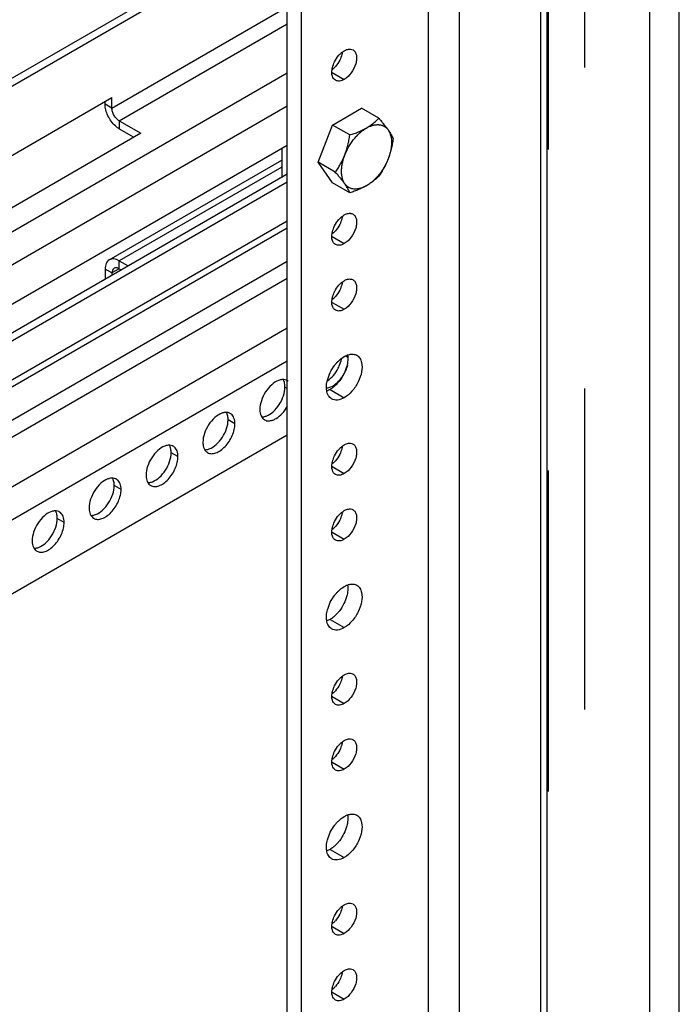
# Model space of a CAD drawing. Header units: inches. Extents: x 6 to 353, y 6 to 228.
# Tile 116 of 256: x 327.57 to 331.66, y 104.69 to 110.81. Entities that reach past the tile are written whole.
import ezdxf

# ---------------------------------------------------------------- set-up
doc = ezdxf.new("R2010")
doc.units = ezdxf.units.IN
doc.header["$LTSCALE"] = 19.946667
doc.header["$MEASUREMENT"] = 0
doc.linetypes.add('HIDDEN', pattern=[0.2, 0.1, -0.1])
doc.layers.get('0').update_dxf_attribs({"linetype": 'CONTINUOUS'})
doc.layers.add('03_ALL_AXES', color=7, linetype='CONTINUOUS')
doc.layers.add('DEFAULT_2', color=7, linetype='HIDDEN')

msp = doc.modelspace()

# ---------------------------------------------------------------- linework, layer by layer
at = {"color": 7, "linetype": 'Continuous'}
for p, q in [((331.4814, 67.2895), (331.4814, 120.5663)), ((331.6638, 67.2895), (331.6638, 120.5663)), ((329.2291, 84.9097), (329.2291, 119.5768)), ((329.3175, 84.8587), (329.3175, 119.5258)), ((330.1052, 85.3135), (330.1052, 119.071)), ((330.2976, 85.3135), (330.2976, 118.96)), ((330.8044, 70.1101), (330.8044, 118.5557)), ((330.8421, 70.0575), (330.8421, 118.5365)), ((317.7691, 104.8174), (329.2291, 111.4338)), ((317.7691, 104.7684), (329.2291, 111.3848)), ((328.1395, 110.2601), (329.2291, 110.8892)), ((328.1854, 110.1805), (329.2291, 110.783)), ((329.2291, 110.4769), (317.7691, 103.8605)), ((327.2556, 109.8151), (328.1395, 110.3254)), ((328.1395, 110.2601), (328.1395, 110.3254)), ((329.2291, 110.2727), (317.7691, 103.6563)), ((328.097, 110.2846), (328.097, 110.3009)), ((328.1395, 110.2601), (328.097, 110.2846)), ((329.5095, 110.155), (329.6891, 110.2587)), ((328.1854, 110.1805), (328.1854, 110.1315)), ((328.1854, 110.1805), (328.3185, 110.1036)), ((328.1854, 110.1315), (328.2761, 110.0791)), ((329.4197, 109.9235), (329.5095, 110.155)), ((328.3185, 110.1036), (327.4346, 109.5933)), ((327.2238, 108.8725), (329.2291, 110.0302)), ((328.1229, 109.3171), (329.1941, 109.9355)), ((329.1941, 109.8933), (328.1854, 109.3109)), ((329.5095, 109.7957), (329.4197, 109.9235)), ((329.2291, 109.8498), (327.1813, 108.6675)), ((329.2291, 109.8008), (327.2238, 108.643)), ((329.2291, 109.5583), (317.7691, 102.9419)), ((317.7691, 102.8996), (329.2291, 109.516)), ((329.2291, 109.3068), (317.7691, 102.6904)), ((328.1854, 109.2619), (328.1854, 109.3109)), ((328.1854, 109.3109), (328.2406, 109.2791)), ((328.097, 109.2599), (328.097, 109.1962)), ((328.1395, 109.2354), (328.097, 109.2599)), ((328.1854, 109.2619), (328.1395, 109.2354)), ((328.1395, 109.2354), (328.1395, 109.2207)), ((328.1854, 109.2619), (328.1982, 109.2546)), ((329.2291, 109.2007), (317.7691, 102.5843)), ((317.7691, 102.2781), (329.2291, 108.8945)), ((317.7691, 102.074), (329.2291, 108.6904)), ((317.7691, 101.6143), (329.2291, 108.2307))]:
    msp.add_line(p, q, dxfattribs=at)
for points, knots in [([(328.1617, 110.1489), (328.1421, 110.1665), (328.1185, 110.1996), (328.1007, 110.2478), (328.097, 110.2727), (328.097, 110.2846)], [0, 0, 0, 0, 0.513232, 0.76865, 1, 1, 1, 1]), ([(328.1854, 110.1805), (328.1789, 110.1842), (328.1666, 110.1946), (328.1521, 110.2143), (328.1423, 110.2367), (328.1395, 110.2526), (328.1395, 110.2601)], [0, 0, 0, 0, 0.237222, 0.499999, 0.762776, 1, 1, 1, 1]), ([(328.1854, 110.1315), (328.1834, 110.1327), (328.175, 110.1378), (328.1673, 110.1439), (328.1617, 110.1489)], [0, 0, 0, 0, 0.238551, 1, 1, 1, 1]), ([(328.1229, 109.3171), (328.1188, 109.3147), (328.1111, 109.3082), (328.1029, 109.2948), (328.098, 109.2782), (328.097, 109.2662), (328.097, 109.2599)], [0, 0, 0, 0, 0.217755, 0.450891, 0.710462, 1, 1, 1, 1]), ([(328.1854, 109.3109), (328.18, 109.3141), (328.169, 109.3193), (328.1523, 109.3233), (328.1365, 109.3229), (328.1271, 109.3195), (328.1229, 109.3171)], [0, 0, 0, 0, 0.289537, 0.549107, 0.782244, 1, 1, 1, 1]), ([(328.1529, 109.2651), (328.1485, 109.2626), (328.141, 109.2531), (328.1395, 109.2416), (328.1395, 109.2354)], [0, 0, 0, 0, 0.449242, 1, 1, 1, 1]), ([(328.1854, 109.2619), (328.1801, 109.265), (328.1693, 109.2695), (328.1573, 109.2677), (328.1529, 109.2651)], [0, 0, 0, 0, 0.550756, 1, 1, 1, 1])]:
    msp.add_open_spline(points, degree=3, knots=knots, dxfattribs=at)
at = {"layer": '03_ALL_AXES', "color": 7, "linetype": 'Continuous'}
for p, q in [((329.5075, 110.4819), (329.5827, 110.4385)), ((329.7966, 110.1966), (329.6891, 110.2587)), ((329.617, 110.0929), (329.5095, 110.155)), ((329.1941, 110.01), (329.1941, 109.8296)), ((329.5272, 109.8614), (329.4197, 109.9235)), ((329.617, 109.7336), (329.5095, 109.7957)), ((329.5075, 109.4612), (329.5827, 109.4179)), ((329.5075, 109.053), (329.5827, 109.0096)), ((329.6022, 108.7114), (329.59, 108.7184)), ((329.2291, 108.5185), (329.2146, 108.5269)), ((329.4943, 108.5115), (329.5827, 108.4605)), ((328.9035, 108.2982), (328.8611, 108.3227)), ((328.5499, 108.0941), (328.5075, 108.1186)), ((329.5075, 108.0324), (329.5827, 107.989)), ((328.1964, 107.89), (328.154, 107.9145)), ((327.8428, 107.6859), (327.8004, 107.7104)), ((329.5075, 107.6241), (329.5827, 107.5807)), ((329.4943, 107.0827), (329.5827, 107.0316)), ((329.5075, 106.6035), (329.5827, 106.5601)), ((329.5075, 106.1952), (329.5827, 106.1519)), ((329.4943, 105.6538), (329.5827, 105.6028)), ((329.5075, 105.1746), (329.5827, 105.1312)), ((329.5075, 104.7664), (329.5827, 104.723))]:
    msp.add_line(p, q, dxfattribs=at)
for centre, radius, start, end in [((329.4064, 110.6248), 0.1618, 315.25602, 318.55679), ((329.9051, 109.8576), 0.3355, 137.50548, 138.29115), ((329.4064, 109.6041), 0.1618, 315.25602, 318.55679), ((329.4064, 109.1959), 0.1618, 315.25602, 318.55679), ((329.6422, 108.6169), 0.1155, 110.03078, 112.75581), ((329.2022, 108.5147), 0.0585, 84.93166, 89.90132), ((329.2045, 108.526), 0.0469, 58.303, 60.04281), ((329.2044, 108.5258), 0.0472, 51.40141, 58.29289), ((329.3867, 108.7185), 0.2235, 320.1864, 321.21002), ((328.8487, 108.3106), 0.0585, 84.93166, 89.90132), ((328.8508, 108.3217), 0.0471, 51.40328, 60.02865), ((329.111, 108.3642), 0.0471, 231.40328, 240.02865), ((328.4951, 108.1065), 0.0585, 84.93166, 89.90132), ((328.4973, 108.1176), 0.0471, 51.40328, 60.02865), ((328.7575, 108.16), 0.0471, 231.40328, 240.02865), ((329.4064, 108.1753), 0.1618, 315.25602, 318.55679), ((328.1415, 107.9024), 0.0585, 84.93166, 89.90132), ((328.1437, 107.9135), 0.0471, 51.40328, 60.02865), ((328.4039, 107.9559), 0.0471, 231.40328, 240.02865), ((327.788, 107.6982), 0.0585, 84.93166, 89.90132), ((327.7902, 107.7093), 0.0471, 51.40328, 60.02865), ((328.0504, 107.7518), 0.0471, 231.40328, 240.02865), ((329.4064, 107.767), 0.1618, 315.25602, 318.55679), ((327.6968, 107.5477), 0.0471, 231.40328, 240.02865), ((329.4064, 106.7464), 0.1618, 315.25602, 318.55679), ((329.4064, 106.3381), 0.1618, 315.25602, 318.55679), ((329.4064, 105.3175), 0.1618, 315.25602, 318.55679), ((329.4064, 104.9092), 0.1618, 315.25602, 318.55679)]:
    msp.add_arc(centre, radius, start, end, dxfattribs=at)
for points, knots in [([(329.5827, 110.6165), (329.5855, 110.6181), (329.5959, 110.6235), (329.6076, 110.6268), (329.6161, 110.627)], [0, 0, 0, 0, 0.273651, 1, 1, 1, 1]), ([(329.6372, 110.6219), (329.6426, 110.6187), (329.6525, 110.6086), (329.6597, 110.5874), (329.6603, 110.5618), (329.6524, 110.5231), (329.6291, 110.4777), (329.5995, 110.4482), (329.5827, 110.4385)], [0, 0, 0, 0, 0.087127, 0.186819, 0.30452, 0.438668, 0.730057, 1, 1, 1, 1]), ([(329.6161, 110.627), (329.618, 110.627), (329.6253, 110.6268), (329.6325, 110.6246), (329.6372, 110.6219)], [0, 0, 0, 0, 0.262582, 1, 1, 1, 1]), ([(329.5492, 110.5884), (329.5538, 110.5936), (329.5603, 110.6001), (329.5674, 110.6059), (329.5691, 110.6072)], [0, 0, 0, 0, 0.758296, 1, 1, 1, 1]), ([(329.57, 110.6056), (329.5694, 110.6016), (329.5661, 110.5851), (329.5602, 110.5693), (329.5545, 110.5578)], [0, 0, 0, 0, 0.23858, 1, 1, 1, 1]), ([(329.5282, 110.4331), (329.5189, 110.4384), (329.5041, 110.4613), (329.5049, 110.4867), (329.507, 110.5005)], [0, 0, 0, 0, 0.434522, 1, 1, 1, 1]), ([(329.507, 110.5005), (329.5076, 110.5044), (329.5108, 110.5209), (329.5168, 110.5367), (329.5224, 110.5482)], [0, 0, 0, 0, 0.23858, 1, 1, 1, 1]), ([(329.5827, 110.4385), (329.5737, 110.4333), (329.5556, 110.4258), (329.5355, 110.4288), (329.5282, 110.4331)], [0, 0, 0, 0, 0.550513, 1, 1, 1, 1]), ([(329.7207, 110.1367), (329.7245, 110.1389), (329.7318, 110.1433), (329.7425, 110.1503), (329.7527, 110.1575), (329.7623, 110.165), (329.7715, 110.1726), (329.7831, 110.183), (329.7914, 110.1911), (329.7966, 110.1966)], [0, 0, 0, 0, 0.134215, 0.265545, 0.394048, 0.519851, 0.643131, 0.764101, 1, 1, 1, 1]), ([(329.7966, 110.1966), (329.8023, 110.1903), (329.8132, 110.1779), (329.8288, 110.1596), (329.8428, 110.142), (329.8552, 110.1253), (329.8656, 110.1097), (329.8742, 110.0952), (329.8811, 110.0817), (329.8848, 110.073), (329.8864, 110.0688)], [0, 0, 0, 0, 0.161487, 0.315339, 0.459488, 0.592026, 0.711795, 0.818828, 0.914289, 1, 1, 1, 1]), ([(329.617, 110.0929), (329.6263, 110.0958), (329.6447, 110.102), (329.6714, 110.1123), (329.6968, 110.1237), (329.713, 110.1322), (329.7207, 110.1367)], [0, 0, 0, 0, 0.260258, 0.514756, 0.76184, 1, 1, 1, 1]), ([(329.7985, 110.157), (329.8007, 110.1568), (329.805, 110.1562), (329.8113, 110.1549), (329.8174, 110.1531), (329.8233, 110.1509), (329.8289, 110.1481), (329.8342, 110.1449), (329.8393, 110.1413), (329.8441, 110.1372), (329.8486, 110.1327), (329.8528, 110.1277), (329.8567, 110.1224), (329.8615, 110.1146), (329.8666, 110.1038), (329.8712, 110.0897), (329.8744, 110.0743), (329.8761, 110.0578), (329.8763, 110.0404), (329.875, 110.0221), (329.8722, 110.0033), (329.868, 109.984), (329.8624, 109.9644), (329.8555, 109.9448), (329.8472, 109.9253), (329.8378, 109.906), (329.8272, 109.8873), (329.8156, 109.8693), (329.8031, 109.852), (329.7898, 109.8358), (329.7759, 109.8208), (329.7614, 109.807), (329.7465, 109.7947), (329.7314, 109.7839), (329.7162, 109.7748), (329.701, 109.7674), (329.686, 109.7619), (329.6713, 109.7582), (329.6571, 109.7564), (329.6478, 109.7565), (329.6433, 109.7569)], [0, 0, 0, 0, 0.011842, 0.023467, 0.034918, 0.046247, 0.057503, 0.068742, 0.080016, 0.09138, 0.102884, 0.114577, 0.126501, 0.138697, 0.16402, 0.190771, 0.219079, 0.248997, 0.280512, 0.313557, 0.348018, 0.383743, 0.420551, 0.458235, 0.496569, 0.535317, 0.574231, 0.613061, 0.65156, 0.689487, 0.72661, 0.762718, 0.797618, 0.831149, 0.863184, 0.893638, 0.92248, 0.949739, 0.975519, 1, 1, 1, 1]), ([(329.6578, 110.0842), (329.6633, 110.0902), (329.6745, 110.1016), (329.6921, 110.1169), (329.7074, 110.128), (329.7198, 110.1356), (329.7289, 110.1407), (329.738, 110.1451), (329.7499, 110.15), (329.7618, 110.1537), (329.7736, 110.1561), (329.7821, 110.1571), (329.7904, 110.1575), (329.7958, 110.1572), (329.7985, 110.157)], [0, 0, 0, 0, 0.148728, 0.291937, 0.428623, 0.494291, 0.558066, 0.6199, 0.679771, 0.793599, 0.847711, 0.900055, 0.950761, 1, 1, 1, 1]), ([(329.5272, 109.8614), (329.533, 109.8696), (329.5443, 109.8865), (329.5572, 109.9083), (329.5669, 109.9264), (329.5737, 109.9403), (329.5801, 109.9546), (329.5861, 109.9691), (329.5915, 109.9839), (329.5965, 109.999), (329.601, 110.0143), (329.6064, 110.0349), (329.612, 110.0611), (329.6155, 110.0823), (329.617, 110.0929)], [0, 0, 0, 0, 0.120365, 0.242142, 0.303616, 0.365484, 0.42774, 0.490366, 0.55333, 0.616593, 0.680111, 0.743837, 0.871731, 1, 1, 1, 1]), ([(329.6433, 109.7569), (329.6403, 109.7572), (329.6344, 109.758), (329.6258, 109.7602), (329.6176, 109.7634), (329.6099, 109.7674), (329.6028, 109.7723), (329.5962, 109.7781), (329.5901, 109.7847), (329.5847, 109.7921), (329.58, 109.8002), (329.5758, 109.8091), (329.5724, 109.8187), (329.5697, 109.8288), (329.5676, 109.8396), (329.5663, 109.8509), (329.5656, 109.8628), (329.5657, 109.875), (329.5665, 109.8876), (329.5681, 109.9005), (329.5703, 109.9137), (329.5732, 109.9271), (329.5768, 109.9407), (329.5825, 109.9589), (329.5913, 109.9817), (329.6041, 110.0084), (329.619, 110.0341), (329.6358, 110.0584), (329.6482, 110.0736), (329.6547, 110.0808)], [0, 0, 0, 0, 0.023487, 0.046421, 0.068982, 0.091369, 0.113787, 0.136441, 0.159525, 0.183214, 0.207661, 0.232989, 0.259297, 0.286653, 0.315102, 0.344662, 0.375333, 0.407092, 0.439902, 0.473709, 0.508447, 0.544039, 0.580397, 0.617424, 0.693058, 0.770074, 0.847535, 0.924489, 1, 1, 1, 1]), ([(329.8864, 110.0688), (329.8849, 110.0582), (329.8814, 110.037), (329.8758, 110.0109), (329.8704, 109.9902), (329.8659, 109.9749), (329.861, 109.9599), (329.8555, 109.945), (329.8496, 109.9305), (329.8432, 109.9162), (329.8363, 109.9023), (329.8267, 109.8842), (329.8137, 109.8624), (329.8024, 109.8456), (329.7966, 109.8373)], [0, 0, 0, 0, 0.128269, 0.256163, 0.319889, 0.383407, 0.44667, 0.509634, 0.57226, 0.634516, 0.696384, 0.757858, 0.879635, 1, 1, 1, 1]), ([(329.617, 109.7336), (329.6154, 109.7378), (329.6116, 109.7465), (329.6048, 109.76), (329.5962, 109.7745), (329.5857, 109.7901), (329.5734, 109.8068), (329.5593, 109.8244), (329.5438, 109.8427), (329.5328, 109.8551), (329.5272, 109.8614)], [0, 0, 0, 0, 0.085711, 0.181172, 0.288205, 0.407974, 0.540512, 0.684661, 0.838513, 1, 1, 1, 1]), ([(329.7966, 109.8373), (329.7914, 109.8318), (329.7831, 109.8237), (329.7715, 109.8134), (329.7623, 109.8057), (329.7527, 109.7983), (329.7425, 109.791), (329.7318, 109.784), (329.7207, 109.7773), (329.709, 109.7709), (329.6928, 109.7626), (329.6714, 109.7531), (329.6447, 109.7428), (329.6263, 109.7366), (329.617, 109.7336)], [0, 0, 0, 0, 0.10908, 0.165017, 0.222021, 0.280192, 0.339612, 0.400339, 0.4624, 0.525785, 0.59045, 0.723277, 0.86009, 1, 1, 1, 1]), ([(329.5492, 109.5677), (329.5538, 109.5729), (329.5603, 109.5794), (329.5674, 109.5853), (329.5691, 109.5866)], [0, 0, 0, 0, 0.758296, 1, 1, 1, 1]), ([(329.57, 109.5849), (329.5694, 109.581), (329.5661, 109.5645), (329.5602, 109.5486), (329.5545, 109.5372)], [0, 0, 0, 0, 0.23858, 1, 1, 1, 1]), ([(329.5827, 109.5959), (329.5855, 109.5975), (329.5959, 109.6028), (329.6076, 109.6062), (329.6161, 109.6064)], [0, 0, 0, 0, 0.273651, 1, 1, 1, 1]), ([(329.6372, 109.6013), (329.6426, 109.5981), (329.6525, 109.588), (329.6597, 109.5668), (329.6603, 109.5411), (329.6524, 109.5025), (329.6291, 109.4571), (329.5995, 109.4276), (329.5827, 109.4179)], [0, 0, 0, 0, 0.087127, 0.186819, 0.30452, 0.438668, 0.730057, 1, 1, 1, 1]), ([(329.6161, 109.6064), (329.618, 109.6064), (329.6253, 109.6061), (329.6325, 109.6039), (329.6372, 109.6013)], [0, 0, 0, 0, 0.262582, 1, 1, 1, 1]), ([(329.507, 109.4798), (329.5076, 109.4838), (329.5108, 109.5002), (329.5168, 109.5161), (329.5224, 109.5276)], [0, 0, 0, 0, 0.23858, 1, 1, 1, 1]), ([(329.5282, 109.4125), (329.5189, 109.4178), (329.5041, 109.4407), (329.5049, 109.4661), (329.507, 109.4798)], [0, 0, 0, 0, 0.434522, 1, 1, 1, 1]), ([(329.5827, 109.4179), (329.5737, 109.4127), (329.5556, 109.4052), (329.5355, 109.4082), (329.5282, 109.4125)], [0, 0, 0, 0, 0.550513, 1, 1, 1, 1]), ([(329.5492, 109.1595), (329.5538, 109.1647), (329.5603, 109.1712), (329.5674, 109.177), (329.5691, 109.1784)], [0, 0, 0, 0, 0.758296, 1, 1, 1, 1]), ([(329.57, 109.1767), (329.5694, 109.1727), (329.5661, 109.1563), (329.5602, 109.1404), (329.5545, 109.1289)], [0, 0, 0, 0, 0.23858, 1, 1, 1, 1]), ([(329.5827, 109.1876), (329.5855, 109.1892), (329.5959, 109.1946), (329.6076, 109.1979), (329.6161, 109.1981)], [0, 0, 0, 0, 0.273651, 1, 1, 1, 1]), ([(329.6372, 109.193), (329.6426, 109.1899), (329.6525, 109.1798), (329.6597, 109.1585), (329.6603, 109.1329), (329.6524, 109.0942), (329.6291, 109.0488), (329.5995, 109.0193), (329.5827, 109.0096)], [0, 0, 0, 0, 0.087127, 0.186819, 0.30452, 0.438668, 0.730057, 1, 1, 1, 1]), ([(329.6161, 109.1981), (329.618, 109.1981), (329.6253, 109.1979), (329.6325, 109.1957), (329.6372, 109.193)], [0, 0, 0, 0, 0.262582, 1, 1, 1, 1]), ([(329.507, 109.0716), (329.5076, 109.0755), (329.5108, 109.092), (329.5168, 109.1079), (329.5224, 109.1193)], [0, 0, 0, 0, 0.23858, 1, 1, 1, 1]), ([(329.5282, 109.0042), (329.5189, 109.0096), (329.5041, 109.0324), (329.5049, 109.0578), (329.507, 109.0716)], [0, 0, 0, 0, 0.434522, 1, 1, 1, 1]), ([(329.5827, 109.0096), (329.5737, 109.0044), (329.5556, 108.9969), (329.5355, 109), (329.5282, 109.0042)], [0, 0, 0, 0, 0.550513, 1, 1, 1, 1]), ([(329.6035, 108.7232), (329.6041, 108.7193), (329.6058, 108.7027), (329.6044, 108.6858), (329.6022, 108.6732)], [0, 0, 0, 0, 0.232633, 1, 1, 1, 1]), ([(329.6027, 108.7255), (329.605, 108.7264), (329.6141, 108.7293), (329.6237, 108.731), (329.6307, 108.7311)], [0, 0, 0, 0, 0.264553, 1, 1, 1, 1]), ([(329.6307, 108.7311), (329.6334, 108.7312), (329.6439, 108.7308), (329.6543, 108.7277), (329.6609, 108.7238)], [0, 0, 0, 0, 0.262582, 1, 1, 1, 1]), ([(329.6609, 108.7238), (329.6684, 108.7195), (329.6819, 108.7061), (329.6884, 108.6885), (329.6906, 108.679)], [0, 0, 0, 0, 0.46882, 1, 1, 1, 1]), ([(329.4962, 108.618), (329.5039, 108.6337), (329.5162, 108.6535), (329.5309, 108.6714), (329.5347, 108.6757)], [0, 0, 0, 0, 0.75367, 1, 1, 1, 1]), ([(329.5347, 108.6757), (329.5383, 108.6799), (329.5528, 108.6951), (329.5693, 108.7084), (329.5827, 108.7161)], [0, 0, 0, 0, 0.265662, 1, 1, 1, 1]), ([(329.5449, 108.6438), (329.5473, 108.6484), (329.5559, 108.6666), (329.5622, 108.6859), (329.565, 108.7006)], [0, 0, 0, 0, 0.257782, 1, 1, 1, 1]), ([(329.5609, 108.5785), (329.566, 108.5848), (329.5847, 108.6108), (329.5984, 108.6406), (329.6046, 108.6638)], [0, 0, 0, 0, 0.251936, 1, 1, 1, 1]), ([(329.6022, 108.6732), (329.6012, 108.6679), (329.5964, 108.646), (329.5883, 108.6249), (329.5808, 108.6096)], [0, 0, 0, 0, 0.239985, 1, 1, 1, 1]), ([(329.6906, 108.679), (329.6947, 108.6605), (329.693, 108.618), (329.6714, 108.5566), (329.6344, 108.5007), (329.6008, 108.471), (329.5827, 108.4605)], [0, 0, 0, 0, 0.222118, 0.484077, 0.754973, 1, 1, 1, 1]), ([(329.4748, 108.5544), (329.4757, 108.5597), (329.4806, 108.5816), (329.4886, 108.6028), (329.4962, 108.618)], [0, 0, 0, 0, 0.239985, 1, 1, 1, 1]), ([(329.4789, 108.5653), (329.4925, 108.5748), (329.5177, 108.5989), (329.5368, 108.6279), (329.5449, 108.6438)], [0, 0, 0, 0, 0.480876, 1, 1, 1, 1]), ([(329.5808, 108.6096), (329.5731, 108.594), (329.5608, 108.5741), (329.5461, 108.5562), (329.5423, 108.5519)], [0, 0, 0, 0, 0.75367, 1, 1, 1, 1]), ([(329.175, 108.5679), (329.1591, 108.562), (329.128, 108.541), (329.0916, 108.4969), (329.0659, 108.4442), (329.0584, 108.4059), (329.0584, 108.3876)], [0, 0, 0, 0, 0.22565, 0.487907, 0.756853, 1, 1, 1, 1]), ([(329.2023, 108.5733), (329.2001, 108.5733), (329.1908, 108.5728), (329.1816, 108.5704), (329.175, 108.5679)], [0, 0, 0, 0, 0.235436, 1, 1, 1, 1]), ([(329.2086, 108.5626), (329.2083, 108.5636), (329.2067, 108.5674), (329.2048, 108.5711), (329.2032, 108.5737)], [0, 0, 0, 0, 0.257173, 1, 1, 1, 1]), ([(329.2279, 108.5667), (329.2264, 108.5676), (329.22, 108.5708), (329.2128, 108.5725), (329.2074, 108.573)], [0, 0, 0, 0, 0.245653, 1, 1, 1, 1]), ([(329.2146, 108.5269), (329.2146, 108.5301), (329.2142, 108.5422), (329.2118, 108.5543), (329.2086, 108.5626)], [0, 0, 0, 0, 0.268124, 1, 1, 1, 1]), ([(329.4735, 108.5044), (329.4729, 108.5083), (329.4712, 108.5249), (329.4725, 108.5418), (329.4748, 108.5544)], [0, 0, 0, 0, 0.232633, 1, 1, 1, 1]), ([(329.4742, 108.5213), (329.4787, 108.5218), (329.4984, 108.526), (329.5162, 108.5365), (329.5285, 108.5461)], [0, 0, 0, 0, 0.223091, 1, 1, 1, 1]), ([(329.5285, 108.5461), (329.5312, 108.5482), (329.5419, 108.5571), (329.5516, 108.5672), (329.5584, 108.5754)], [0, 0, 0, 0, 0.240766, 1, 1, 1, 1]), ([(329.098, 108.3466), (329.1139, 108.3525), (329.1449, 108.3735), (329.1814, 108.4176), (329.207, 108.4703), (329.2146, 108.5086), (329.2146, 108.5269)], [0, 0, 0, 0, 0.22565, 0.487907, 0.756853, 1, 1, 1, 1]), ([(329.5044, 108.4528), (329.4962, 108.4575), (329.4813, 108.4733), (329.4752, 108.4935), (329.4735, 108.5044)], [0, 0, 0, 0, 0.463491, 1, 1, 1, 1]), ([(329.5216, 108.5313), (329.5194, 108.5294), (329.5108, 108.5222), (329.5015, 108.5157), (329.4943, 108.5115)], [0, 0, 0, 0, 0.260856, 1, 1, 1, 1]), ([(329.5827, 108.4605), (329.5697, 108.453), (329.5439, 108.4423), (329.515, 108.4467), (329.5044, 108.4528)], [0, 0, 0, 0, 0.550513, 1, 1, 1, 1]), ([(328.8214, 108.3638), (328.8056, 108.3579), (328.7745, 108.3368), (328.738, 108.2928), (328.7124, 108.2401), (328.7048, 108.2017), (328.7048, 108.1835)], [0, 0, 0, 0, 0.22565, 0.487907, 0.756853, 1, 1, 1, 1]), ([(328.8488, 108.3691), (328.8466, 108.3691), (328.8372, 108.3687), (328.8281, 108.3663), (328.8214, 108.3638)], [0, 0, 0, 0, 0.235436, 1, 1, 1, 1]), ([(328.8551, 108.3585), (328.8547, 108.3595), (328.8531, 108.3633), (328.8512, 108.367), (328.8496, 108.3696)], [0, 0, 0, 0, 0.257173, 1, 1, 1, 1]), ([(328.8744, 108.3626), (328.8729, 108.3634), (328.8664, 108.3667), (328.8592, 108.3684), (328.8538, 108.3689)], [0, 0, 0, 0, 0.245653, 1, 1, 1, 1]), ([(328.8611, 108.3227), (328.8611, 108.326), (328.8606, 108.3381), (328.8583, 108.3502), (328.8551, 108.3585)], [0, 0, 0, 0, 0.268124, 1, 1, 1, 1]), ([(328.9035, 108.2982), (328.9035, 108.3103), (328.9007, 108.3327), (328.8881, 108.3523), (328.8803, 108.3586)], [0, 0, 0, 0, 0.547342, 1, 1, 1, 1]), ([(329.0584, 108.3876), (329.0584, 108.3832), (329.0592, 108.3671), (329.0636, 108.3508), (329.0698, 108.3408)], [0, 0, 0, 0, 0.276625, 1, 1, 1, 1]), ([(329.0875, 108.3233), (329.0922, 108.3206), (329.103, 108.3167), (329.1211, 108.3164), (329.1403, 108.3212), (329.1678, 108.3347), (329.2003, 108.3628), (329.2208, 108.3916), (329.2298, 108.4076)], [0, 0, 0, 0, 0.090528, 0.187652, 0.295878, 0.417059, 0.694116, 1, 1, 1, 1]), ([(328.7339, 108.1192), (328.7409, 108.1152), (328.7586, 108.1106), (328.7869, 108.1163), (328.8159, 108.1321), (328.8437, 108.1568), (328.8683, 108.1882), (328.8876, 108.2239), (328.9001, 108.261), (328.9035, 108.2862), (328.9035, 108.2982)], [0, 0, 0, 0, 0.086936, 0.18641, 0.303807, 0.437621, 0.582126, 0.729411, 0.871212, 1, 1, 1, 1]), ([(328.7445, 108.1424), (328.7603, 108.1484), (328.7914, 108.1694), (328.8279, 108.2135), (328.8535, 108.2661), (328.8611, 108.3045), (328.8611, 108.3227)], [0, 0, 0, 0, 0.22565, 0.487907, 0.756853, 1, 1, 1, 1]), ([(329.0698, 108.3408), (329.0706, 108.3395), (329.0739, 108.3345), (329.0781, 108.3301), (329.0816, 108.3273)], [0, 0, 0, 0, 0.258072, 1, 1, 1, 1]), ([(329.0707, 108.3412), (329.0729, 108.3412), (329.0822, 108.3417), (329.0914, 108.3441), (329.098, 108.3466)], [0, 0, 0, 0, 0.235436, 1, 1, 1, 1]), ([(328.7048, 108.1835), (328.7048, 108.179), (328.7056, 108.1629), (328.7101, 108.1466), (328.7162, 108.1367)], [0, 0, 0, 0, 0.276625, 1, 1, 1, 1]), ([(329.5827, 108.167), (329.5855, 108.1686), (329.5959, 108.174), (329.6076, 108.1773), (329.6161, 108.1775)], [0, 0, 0, 0, 0.273651, 1, 1, 1, 1]), ([(329.6372, 108.1724), (329.6426, 108.1692), (329.6525, 108.1591), (329.6597, 108.1379), (329.6603, 108.1122), (329.6524, 108.0736), (329.6291, 108.0282), (329.5995, 107.9987), (329.5827, 107.989)], [0, 0, 0, 0, 0.087127, 0.186819, 0.30452, 0.438668, 0.730057, 1, 1, 1, 1]), ([(329.6161, 108.1775), (329.618, 108.1775), (329.6253, 108.1773), (329.6325, 108.1751), (329.6372, 108.1724)], [0, 0, 0, 0, 0.262582, 1, 1, 1, 1]), ([(328.4679, 108.1597), (328.452, 108.1538), (328.4209, 108.1327), (328.3845, 108.0886), (328.3588, 108.036), (328.3513, 107.9976), (328.3513, 107.9794)], [0, 0, 0, 0, 0.22565, 0.487907, 0.756853, 1, 1, 1, 1]), ([(328.3909, 107.9383), (328.4068, 107.9442), (328.4378, 107.9653), (328.4743, 108.0094), (328.4999, 108.062), (328.5075, 108.1004), (328.5075, 108.1186)], [0, 0, 0, 0, 0.22565, 0.487907, 0.756853, 1, 1, 1, 1]), ([(328.4952, 108.165), (328.493, 108.165), (328.4837, 108.1645), (328.4745, 108.1622), (328.4679, 108.1597)], [0, 0, 0, 0, 0.235436, 1, 1, 1, 1]), ([(328.5015, 108.1544), (328.5012, 108.1554), (328.4996, 108.1592), (328.4977, 108.1628), (328.4961, 108.1654)], [0, 0, 0, 0, 0.257173, 1, 1, 1, 1]), ([(328.5208, 108.1584), (328.5193, 108.1593), (328.5129, 108.1626), (328.5057, 108.1643), (328.5003, 108.1648)], [0, 0, 0, 0, 0.245653, 1, 1, 1, 1]), ([(328.5075, 108.1186), (328.5075, 108.1219), (328.5071, 108.134), (328.5047, 108.1461), (328.5015, 108.1544)], [0, 0, 0, 0, 0.268124, 1, 1, 1, 1]), ([(328.5499, 108.0941), (328.5499, 108.1062), (328.5472, 108.1286), (328.5345, 108.1482), (328.5267, 108.1544)], [0, 0, 0, 0, 0.547342, 1, 1, 1, 1]), ([(328.7162, 108.1367), (328.717, 108.1354), (328.7204, 108.1304), (328.7246, 108.126), (328.728, 108.1232)], [0, 0, 0, 0, 0.258072, 1, 1, 1, 1]), ([(328.7171, 108.1371), (328.7193, 108.1371), (328.7286, 108.1376), (328.7378, 108.1399), (328.7445, 108.1424)], [0, 0, 0, 0, 0.235436, 1, 1, 1, 1]), ([(329.5492, 108.1389), (329.5538, 108.1441), (329.5603, 108.1505), (329.5674, 108.1564), (329.5691, 108.1577)], [0, 0, 0, 0, 0.758296, 1, 1, 1, 1]), ([(329.57, 108.156), (329.5694, 108.1521), (329.5661, 108.1356), (329.5602, 108.1198), (329.5545, 108.1083)], [0, 0, 0, 0, 0.23858, 1, 1, 1, 1]), ([(328.3804, 107.9151), (328.3874, 107.911), (328.405, 107.9065), (328.4334, 107.9122), (328.4624, 107.928), (328.4902, 107.9526), (328.5147, 107.9841), (328.5341, 108.0198), (328.5466, 108.0569), (328.5499, 108.0821), (328.5499, 108.0941)], [0, 0, 0, 0, 0.086936, 0.18641, 0.303807, 0.437621, 0.582126, 0.729411, 0.871212, 1, 1, 1, 1]), ([(329.5282, 107.9836), (329.5189, 107.9889), (329.5041, 108.0118), (329.5049, 108.0372), (329.507, 108.051)], [0, 0, 0, 0, 0.434522, 1, 1, 1, 1]), ([(329.507, 108.051), (329.5076, 108.0549), (329.5108, 108.0714), (329.5168, 108.0872), (329.5224, 108.0987)], [0, 0, 0, 0, 0.23858, 1, 1, 1, 1]), ([(329.5827, 107.989), (329.5737, 107.9838), (329.5556, 107.9763), (329.5355, 107.9793), (329.5282, 107.9836)], [0, 0, 0, 0, 0.550513, 1, 1, 1, 1]), ([(328.1143, 107.9556), (328.0985, 107.9497), (328.0674, 107.9286), (328.0309, 107.8845), (328.0053, 107.8319), (327.9977, 107.7935), (327.9977, 107.7753)], [0, 0, 0, 0, 0.22565, 0.487907, 0.756853, 1, 1, 1, 1]), ([(328.1416, 107.9609), (328.1395, 107.9609), (328.1301, 107.9604), (328.121, 107.9581), (328.1143, 107.9556)], [0, 0, 0, 0, 0.235436, 1, 1, 1, 1]), ([(328.148, 107.9503), (328.1476, 107.9513), (328.146, 107.9551), (328.1441, 107.9587), (328.1425, 107.9613)], [0, 0, 0, 0, 0.257173, 1, 1, 1, 1]), ([(328.1673, 107.9543), (328.1658, 107.9552), (328.1593, 107.9584), (328.1521, 107.9602), (328.1467, 107.9607)], [0, 0, 0, 0, 0.245653, 1, 1, 1, 1]), ([(328.154, 107.9145), (328.154, 107.9177), (328.1535, 107.9299), (328.1512, 107.942), (328.148, 107.9503)], [0, 0, 0, 0, 0.268124, 1, 1, 1, 1]), ([(328.1964, 107.89), (328.1964, 107.9021), (328.1936, 107.9245), (328.181, 107.9441), (328.1732, 107.9503)], [0, 0, 0, 0, 0.547342, 1, 1, 1, 1]), ([(328.3513, 107.9794), (328.3513, 107.9749), (328.3521, 107.9588), (328.3565, 107.9425), (328.3627, 107.9326)], [0, 0, 0, 0, 0.276625, 1, 1, 1, 1]), ([(328.3627, 107.9326), (328.3635, 107.9313), (328.3668, 107.9263), (328.371, 107.9219), (328.3745, 107.9191)], [0, 0, 0, 0, 0.258072, 1, 1, 1, 1]), ([(328.3636, 107.933), (328.3658, 107.933), (328.3751, 107.9335), (328.3842, 107.9358), (328.3909, 107.9383)], [0, 0, 0, 0, 0.235436, 1, 1, 1, 1]), ([(328.0268, 107.711), (328.0338, 107.7069), (328.0514, 107.7024), (328.0798, 107.7081), (328.1088, 107.7239), (328.1366, 107.7485), (328.1612, 107.7799), (328.1805, 107.8157), (328.193, 107.8527), (328.1964, 107.878), (328.1964, 107.89)], [0, 0, 0, 0, 0.086936, 0.18641, 0.303807, 0.437621, 0.582126, 0.729411, 0.871212, 1, 1, 1, 1]), ([(328.0374, 107.7342), (328.0532, 107.7401), (328.0843, 107.7612), (328.1208, 107.8053), (328.1464, 107.8579), (328.154, 107.8963), (328.154, 107.9145)], [0, 0, 0, 0, 0.22565, 0.487907, 0.756853, 1, 1, 1, 1]), ([(327.7607, 107.7514), (327.7449, 107.7455), (327.7138, 107.7245), (327.6774, 107.6804), (327.6517, 107.6278), (327.6441, 107.5894), (327.6441, 107.5712)], [0, 0, 0, 0, 0.22565, 0.487907, 0.756853, 1, 1, 1, 1]), ([(327.7881, 107.7568), (327.7859, 107.7568), (327.7766, 107.7563), (327.7674, 107.7539), (327.7607, 107.7514)], [0, 0, 0, 0, 0.235436, 1, 1, 1, 1]), ([(327.7944, 107.7461), (327.794, 107.7471), (327.7925, 107.7509), (327.7906, 107.7546), (327.789, 107.7572)], [0, 0, 0, 0, 0.257173, 1, 1, 1, 1]), ([(327.8137, 107.7502), (327.8122, 107.7511), (327.8058, 107.7543), (327.7986, 107.7561), (327.7932, 107.7565)], [0, 0, 0, 0, 0.245653, 1, 1, 1, 1]), ([(327.8004, 107.7104), (327.8004, 107.7136), (327.8, 107.7257), (327.7976, 107.7379), (327.7944, 107.7461)], [0, 0, 0, 0, 0.268124, 1, 1, 1, 1]), ([(327.8428, 107.6859), (327.8428, 107.698), (327.8401, 107.7204), (327.8274, 107.74), (327.8196, 107.7462)], [0, 0, 0, 0, 0.547342, 1, 1, 1, 1]), ([(327.9977, 107.7753), (327.9977, 107.7708), (327.9985, 107.7547), (328.003, 107.7384), (328.0091, 107.7285)], [0, 0, 0, 0, 0.276625, 1, 1, 1, 1]), ([(329.5492, 107.7306), (329.5538, 107.7358), (329.5603, 107.7423), (329.5674, 107.7481), (329.5691, 107.7495)], [0, 0, 0, 0, 0.758296, 1, 1, 1, 1]), ([(329.57, 107.7478), (329.5694, 107.7438), (329.5661, 107.7274), (329.5602, 107.7115), (329.5545, 107.7001)], [0, 0, 0, 0, 0.23858, 1, 1, 1, 1]), ([(329.5827, 107.7587), (329.5855, 107.7603), (329.5959, 107.7657), (329.6076, 107.769), (329.6161, 107.7692)], [0, 0, 0, 0, 0.273651, 1, 1, 1, 1]), ([(329.6372, 107.7641), (329.6426, 107.761), (329.6525, 107.7509), (329.6597, 107.7296), (329.6603, 107.704), (329.6524, 107.6654), (329.6291, 107.6199), (329.5995, 107.5905), (329.5827, 107.5807)], [0, 0, 0, 0, 0.087127, 0.186819, 0.30452, 0.438668, 0.730057, 1, 1, 1, 1]), ([(329.6161, 107.7692), (329.618, 107.7693), (329.6253, 107.769), (329.6325, 107.7668), (329.6372, 107.7641)], [0, 0, 0, 0, 0.262582, 1, 1, 1, 1]), ([(327.6732, 107.5068), (327.6803, 107.5028), (327.6979, 107.4982), (327.7263, 107.5039), (327.7553, 107.5198), (327.7831, 107.5444), (327.8076, 107.5758), (327.827, 107.6115), (327.8395, 107.6486), (327.8428, 107.6739), (327.8428, 107.6859)], [0, 0, 0, 0, 0.086936, 0.18641, 0.303807, 0.437621, 0.582126, 0.729411, 0.871212, 1, 1, 1, 1]), ([(327.6838, 107.5301), (327.6997, 107.536), (327.7307, 107.5571), (327.7672, 107.6011), (327.7928, 107.6538), (327.8004, 107.6921), (327.8004, 107.7104)], [0, 0, 0, 0, 0.22565, 0.487907, 0.756853, 1, 1, 1, 1]), ([(328.0091, 107.7285), (328.0099, 107.7271), (328.0133, 107.7222), (328.0175, 107.7177), (328.0209, 107.715)], [0, 0, 0, 0, 0.258072, 1, 1, 1, 1]), ([(328.01, 107.7289), (328.0122, 107.7289), (328.0215, 107.7293), (328.0307, 107.7317), (328.0374, 107.7342)], [0, 0, 0, 0, 0.235436, 1, 1, 1, 1]), ([(329.507, 107.6427), (329.5076, 107.6467), (329.5108, 107.6631), (329.5168, 107.679), (329.5224, 107.6904)], [0, 0, 0, 0, 0.23858, 1, 1, 1, 1]), ([(329.5282, 107.5753), (329.5189, 107.5807), (329.5041, 107.6036), (329.5049, 107.6289), (329.507, 107.6427)], [0, 0, 0, 0, 0.434522, 1, 1, 1, 1]), ([(327.6441, 107.5712), (327.6441, 107.5667), (327.645, 107.5506), (327.6494, 107.5343), (327.6556, 107.5243)], [0, 0, 0, 0, 0.276625, 1, 1, 1, 1]), ([(329.5827, 107.5807), (329.5737, 107.5755), (329.5556, 107.5681), (329.5355, 107.5711), (329.5282, 107.5753)], [0, 0, 0, 0, 0.550513, 1, 1, 1, 1]), ([(327.6556, 107.5243), (327.6564, 107.523), (327.6597, 107.518), (327.6639, 107.5136), (327.6674, 107.5108)], [0, 0, 0, 0, 0.258072, 1, 1, 1, 1]), ([(327.6565, 107.5248), (327.6587, 107.5247), (327.668, 107.5252), (327.6771, 107.5276), (327.6838, 107.5301)], [0, 0, 0, 0, 0.235436, 1, 1, 1, 1]), ([(329.5347, 107.2468), (329.5383, 107.251), (329.5528, 107.2662), (329.5693, 107.2795), (329.5827, 107.2872)], [0, 0, 0, 0, 0.265662, 1, 1, 1, 1]), ([(329.6035, 107.2943), (329.6041, 107.2905), (329.6058, 107.2738), (329.6044, 107.2569), (329.6022, 107.2443)], [0, 0, 0, 0, 0.232633, 1, 1, 1, 1]), ([(329.6027, 107.2966), (329.605, 107.2975), (329.6141, 107.3004), (329.6237, 107.3021), (329.6307, 107.3023)], [0, 0, 0, 0, 0.264553, 1, 1, 1, 1]), ([(329.6307, 107.3023), (329.6334, 107.3023), (329.6439, 107.302), (329.6543, 107.2988), (329.6609, 107.295)], [0, 0, 0, 0, 0.262582, 1, 1, 1, 1]), ([(329.6609, 107.295), (329.6684, 107.2907), (329.6819, 107.2772), (329.6884, 107.2596), (329.6906, 107.2501)], [0, 0, 0, 0, 0.46882, 1, 1, 1, 1]), ([(329.4962, 107.1891), (329.5039, 107.2048), (329.5162, 107.2246), (329.5309, 107.2425), (329.5347, 107.2468)], [0, 0, 0, 0, 0.75367, 1, 1, 1, 1]), ([(329.6022, 107.2443), (329.6012, 107.239), (329.5964, 107.2171), (329.5883, 107.196), (329.5808, 107.1807)], [0, 0, 0, 0, 0.239985, 1, 1, 1, 1]), ([(329.6906, 107.2501), (329.6947, 107.2316), (329.693, 107.1891), (329.6714, 107.1278), (329.6344, 107.0718), (329.6008, 107.0421), (329.5827, 107.0316)], [0, 0, 0, 0, 0.222118, 0.484077, 0.754973, 1, 1, 1, 1]), ([(329.4748, 107.1256), (329.4757, 107.1309), (329.4806, 107.1527), (329.4886, 107.1739), (329.4962, 107.1891)], [0, 0, 0, 0, 0.239985, 1, 1, 1, 1]), ([(329.5808, 107.1807), (329.5731, 107.1651), (329.5608, 107.1452), (329.5461, 107.1273), (329.5423, 107.123)], [0, 0, 0, 0, 0.75367, 1, 1, 1, 1]), ([(329.4735, 107.0756), (329.4729, 107.0794), (329.4712, 107.096), (329.4725, 107.1129), (329.4748, 107.1256)], [0, 0, 0, 0, 0.232633, 1, 1, 1, 1]), ([(329.5044, 107.0239), (329.4962, 107.0287), (329.4813, 107.0444), (329.4752, 107.0646), (329.4735, 107.0756)], [0, 0, 0, 0, 0.463491, 1, 1, 1, 1]), ([(329.5216, 107.1024), (329.5194, 107.1005), (329.5108, 107.0933), (329.5015, 107.0868), (329.4943, 107.0827)], [0, 0, 0, 0, 0.260856, 1, 1, 1, 1]), ([(329.5827, 107.0316), (329.5697, 107.0242), (329.5439, 107.0134), (329.515, 107.0178), (329.5044, 107.0239)], [0, 0, 0, 0, 0.550513, 1, 1, 1, 1]), ([(329.5492, 106.71), (329.5538, 106.7152), (329.5603, 106.7217), (329.5674, 106.7275), (329.5691, 106.7289)], [0, 0, 0, 0, 0.758296, 1, 1, 1, 1]), ([(329.57, 106.7272), (329.5694, 106.7232), (329.5661, 106.7068), (329.5602, 106.6909), (329.5545, 106.6794)], [0, 0, 0, 0, 0.23858, 1, 1, 1, 1]), ([(329.5827, 106.7381), (329.5855, 106.7397), (329.5959, 106.7451), (329.6076, 106.7484), (329.6161, 106.7486)], [0, 0, 0, 0, 0.273651, 1, 1, 1, 1]), ([(329.6372, 106.7435), (329.6426, 106.7404), (329.6525, 106.7303), (329.6597, 106.709), (329.6603, 106.6834), (329.6524, 106.6447), (329.6291, 106.5993), (329.5995, 106.5698), (329.5827, 106.5601)], [0, 0, 0, 0, 0.087127, 0.186819, 0.30452, 0.438668, 0.730057, 1, 1, 1, 1]), ([(329.6161, 106.7486), (329.618, 106.7486), (329.6253, 106.7484), (329.6325, 106.7462), (329.6372, 106.7435)], [0, 0, 0, 0, 0.262582, 1, 1, 1, 1]), ([(329.507, 106.6221), (329.5076, 106.626), (329.5108, 106.6425), (329.5168, 106.6584), (329.5224, 106.6698)], [0, 0, 0, 0, 0.23858, 1, 1, 1, 1]), ([(329.5282, 106.5547), (329.5189, 106.56), (329.5041, 106.5829), (329.5049, 106.6083), (329.507, 106.6221)], [0, 0, 0, 0, 0.434522, 1, 1, 1, 1]), ([(329.5827, 106.5601), (329.5737, 106.5549), (329.5556, 106.5474), (329.5355, 106.5505), (329.5282, 106.5547)], [0, 0, 0, 0, 0.550513, 1, 1, 1, 1]), ([(329.5827, 106.3299), (329.5855, 106.3315), (329.5959, 106.3368), (329.6076, 106.3402), (329.6161, 106.3403)], [0, 0, 0, 0, 0.273651, 1, 1, 1, 1]), ([(329.6161, 106.3403), (329.618, 106.3404), (329.6253, 106.3401), (329.6325, 106.3379), (329.6372, 106.3352)], [0, 0, 0, 0, 0.262582, 1, 1, 1, 1]), ([(329.5492, 106.3017), (329.5538, 106.3069), (329.5603, 106.3134), (329.5674, 106.3192), (329.5691, 106.3206)], [0, 0, 0, 0, 0.758296, 1, 1, 1, 1]), ([(329.57, 106.3189), (329.5694, 106.315), (329.5661, 106.2985), (329.5602, 106.2826), (329.5545, 106.2712)], [0, 0, 0, 0, 0.23858, 1, 1, 1, 1]), ([(329.6372, 106.3352), (329.6426, 106.3321), (329.6525, 106.322), (329.6597, 106.3007), (329.6603, 106.2751), (329.6524, 106.2365), (329.6291, 106.191), (329.5995, 106.1616), (329.5827, 106.1519)], [0, 0, 0, 0, 0.087127, 0.186819, 0.30452, 0.438668, 0.730057, 1, 1, 1, 1]), ([(329.507, 106.2138), (329.5076, 106.2178), (329.5108, 106.2342), (329.5168, 106.2501), (329.5224, 106.2616)], [0, 0, 0, 0, 0.23858, 1, 1, 1, 1]), ([(329.5282, 106.1465), (329.5189, 106.1518), (329.5041, 106.1747), (329.5049, 106.2001), (329.507, 106.2138)], [0, 0, 0, 0, 0.434522, 1, 1, 1, 1]), ([(329.5827, 106.1519), (329.5737, 106.1467), (329.5556, 106.1392), (329.5355, 106.1422), (329.5282, 106.1465)], [0, 0, 0, 0, 0.550513, 1, 1, 1, 1]), ([(329.5347, 105.8179), (329.5383, 105.8221), (329.5528, 105.8373), (329.5693, 105.8506), (329.5827, 105.8583)], [0, 0, 0, 0, 0.265662, 1, 1, 1, 1]), ([(329.6035, 105.8654), (329.6041, 105.8616), (329.6058, 105.8449), (329.6044, 105.8281), (329.6022, 105.8154)], [0, 0, 0, 0, 0.232633, 1, 1, 1, 1]), ([(329.6027, 105.8677), (329.605, 105.8686), (329.6141, 105.8716), (329.6237, 105.8732), (329.6307, 105.8734)], [0, 0, 0, 0, 0.264553, 1, 1, 1, 1]), ([(329.6307, 105.8734), (329.6334, 105.8734), (329.6439, 105.8731), (329.6543, 105.8699), (329.6609, 105.8661)], [0, 0, 0, 0, 0.262582, 1, 1, 1, 1]), ([(329.6609, 105.8661), (329.6684, 105.8618), (329.6819, 105.8483), (329.6884, 105.8308), (329.6906, 105.8213)], [0, 0, 0, 0, 0.46882, 1, 1, 1, 1]), ([(329.4962, 105.7603), (329.5039, 105.7759), (329.5162, 105.7958), (329.5309, 105.8137), (329.5347, 105.8179)], [0, 0, 0, 0, 0.75367, 1, 1, 1, 1]), ([(329.6022, 105.8154), (329.6012, 105.8101), (329.5964, 105.7882), (329.5883, 105.7671), (329.5808, 105.7518)], [0, 0, 0, 0, 0.239985, 1, 1, 1, 1]), ([(329.6906, 105.8213), (329.6947, 105.8028), (329.693, 105.7602), (329.6714, 105.6989), (329.6344, 105.643), (329.6008, 105.6132), (329.5827, 105.6028)], [0, 0, 0, 0, 0.222118, 0.484077, 0.754973, 1, 1, 1, 1]), ([(329.4748, 105.6967), (329.4757, 105.702), (329.4806, 105.7239), (329.4886, 105.745), (329.4962, 105.7603)], [0, 0, 0, 0, 0.239985, 1, 1, 1, 1]), ([(329.5808, 105.7518), (329.5731, 105.7362), (329.5608, 105.7163), (329.5461, 105.6984), (329.5423, 105.6942)], [0, 0, 0, 0, 0.75367, 1, 1, 1, 1]), ([(329.4735, 105.6467), (329.4729, 105.6505), (329.4712, 105.6672), (329.4725, 105.6841), (329.4748, 105.6967)], [0, 0, 0, 0, 0.232633, 1, 1, 1, 1]), ([(329.5216, 105.6735), (329.5194, 105.6716), (329.5108, 105.6644), (329.5015, 105.6579), (329.4943, 105.6538)], [0, 0, 0, 0, 0.260856, 1, 1, 1, 1]), ([(329.5044, 105.595), (329.4962, 105.5998), (329.4813, 105.6155), (329.4752, 105.6358), (329.4735, 105.6467)], [0, 0, 0, 0, 0.463491, 1, 1, 1, 1]), ([(329.5827, 105.6028), (329.5697, 105.5953), (329.5439, 105.5846), (329.515, 105.5889), (329.5044, 105.595)], [0, 0, 0, 0, 0.550513, 1, 1, 1, 1]), ([(329.5492, 105.2811), (329.5538, 105.2863), (329.5603, 105.2928), (329.5674, 105.2986), (329.5691, 105.3)], [0, 0, 0, 0, 0.758296, 1, 1, 1, 1]), ([(329.57, 105.2983), (329.5694, 105.2943), (329.5661, 105.2779), (329.5602, 105.262), (329.5545, 105.2506)], [0, 0, 0, 0, 0.23858, 1, 1, 1, 1]), ([(329.5827, 105.3092), (329.5855, 105.3108), (329.5959, 105.3162), (329.6076, 105.3195), (329.6161, 105.3197)], [0, 0, 0, 0, 0.273651, 1, 1, 1, 1]), ([(329.6372, 105.3146), (329.6426, 105.3115), (329.6525, 105.3014), (329.6597, 105.2801), (329.6603, 105.2545), (329.6524, 105.2159), (329.6291, 105.1704), (329.5995, 105.141), (329.5827, 105.1312)], [0, 0, 0, 0, 0.087127, 0.186819, 0.30452, 0.438668, 0.730057, 1, 1, 1, 1]), ([(329.6161, 105.3197), (329.618, 105.3198), (329.6253, 105.3195), (329.6325, 105.3173), (329.6372, 105.3146)], [0, 0, 0, 0, 0.262582, 1, 1, 1, 1]), ([(329.507, 105.1932), (329.5076, 105.1971), (329.5108, 105.2136), (329.5168, 105.2295), (329.5224, 105.2409)], [0, 0, 0, 0, 0.23858, 1, 1, 1, 1]), ([(329.5282, 105.1258), (329.5189, 105.1312), (329.5041, 105.154), (329.5049, 105.1794), (329.507, 105.1932)], [0, 0, 0, 0, 0.434522, 1, 1, 1, 1]), ([(329.5827, 105.1312), (329.5737, 105.126), (329.5556, 105.1186), (329.5355, 105.1216), (329.5282, 105.1258)], [0, 0, 0, 0, 0.550513, 1, 1, 1, 1]), ([(329.5492, 104.8729), (329.5538, 104.878), (329.5603, 104.8845), (329.5674, 104.8904), (329.5691, 104.8917)], [0, 0, 0, 0, 0.758296, 1, 1, 1, 1]), ([(329.57, 104.89), (329.5694, 104.8861), (329.5661, 104.8696), (329.5602, 104.8537), (329.5545, 104.8423)], [0, 0, 0, 0, 0.23858, 1, 1, 1, 1]), ([(329.5827, 104.901), (329.5855, 104.9026), (329.5959, 104.9079), (329.6076, 104.9113), (329.6161, 104.9115)], [0, 0, 0, 0, 0.273651, 1, 1, 1, 1]), ([(329.6372, 104.9064), (329.6426, 104.9032), (329.6525, 104.8931), (329.6597, 104.8719), (329.6603, 104.8462), (329.6524, 104.8076), (329.6291, 104.7622), (329.5995, 104.7327), (329.5827, 104.723)], [0, 0, 0, 0, 0.087127, 0.186819, 0.30452, 0.438668, 0.730057, 1, 1, 1, 1]), ([(329.6161, 104.9115), (329.618, 104.9115), (329.6253, 104.9113), (329.6325, 104.909), (329.6372, 104.9064)], [0, 0, 0, 0, 0.262582, 1, 1, 1, 1]), ([(329.507, 104.7849), (329.5076, 104.7889), (329.5108, 104.8053), (329.5168, 104.8212), (329.5224, 104.8327)], [0, 0, 0, 0, 0.23858, 1, 1, 1, 1]), ([(329.5282, 104.7176), (329.5189, 104.7229), (329.5041, 104.7458), (329.5049, 104.7712), (329.507, 104.7849)], [0, 0, 0, 0, 0.434522, 1, 1, 1, 1]), ([(329.5827, 104.723), (329.5737, 104.7178), (329.5556, 104.7103), (329.5355, 104.7133), (329.5282, 104.7176)], [0, 0, 0, 0, 0.550513, 1, 1, 1, 1])]:
    msp.add_open_spline(points, degree=3, knots=knots, dxfattribs=at)
for points in [[(329.5224, 110.5482), (329.5295, 110.5626), (329.5386, 110.5763), (329.5492, 110.5884)], [(329.5691, 110.6072), (329.5734, 110.6106), (329.5779, 110.6138), (329.5827, 110.6165)], [(329.5214, 110.5108), (329.5171, 110.5065), (329.5126, 110.5025), (329.5079, 110.4988)], [(329.5545, 110.5578), (329.5474, 110.5434), (329.5384, 110.5297), (329.5277, 110.5176)], [(329.5691, 109.5866), (329.5734, 109.59), (329.5779, 109.5931), (329.5827, 109.5959)], [(329.5224, 109.5276), (329.5295, 109.542), (329.5386, 109.5557), (329.5492, 109.5677)], [(329.5545, 109.5372), (329.5474, 109.5228), (329.5384, 109.5091), (329.5277, 109.497)], [(329.5214, 109.4902), (329.5171, 109.4859), (329.5126, 109.4819), (329.5079, 109.4781)], [(329.5224, 109.1193), (329.5295, 109.1337), (329.5386, 109.1474), (329.5492, 109.1595)], [(329.5691, 109.1784), (329.5734, 109.1817), (329.5779, 109.1849), (329.5827, 109.1876)], [(329.5545, 109.1289), (329.5474, 109.1145), (329.5384, 109.1008), (329.5277, 109.0888)], [(329.5214, 109.082), (329.5171, 109.0777), (329.5126, 109.0736), (329.5079, 109.0699)], [(329.5827, 108.7161), (329.5875, 108.7188), (329.5924, 108.7213), (329.5975, 108.7235)], [(329.5423, 108.5519), (329.5359, 108.5446), (329.5289, 108.5377), (329.5216, 108.5313)], [(329.4943, 108.5115), (329.4879, 108.5079), (329.4812, 108.5047), (329.4743, 108.5021)], [(329.5224, 108.0987), (329.5295, 108.1131), (329.5386, 108.1268), (329.5492, 108.1389)], [(329.5691, 108.1577), (329.5734, 108.1611), (329.5779, 108.1642), (329.5827, 108.167)], [(329.5214, 108.0613), (329.5171, 108.057), (329.5126, 108.053), (329.5079, 108.0493)], [(329.5545, 108.1083), (329.5474, 108.0939), (329.5384, 108.0802), (329.5277, 108.0681)], [(329.5691, 107.7495), (329.5734, 107.7529), (329.5779, 107.756), (329.5827, 107.7587)], [(329.5224, 107.6904), (329.5295, 107.7049), (329.5386, 107.7185), (329.5492, 107.7306)], [(329.5545, 107.7001), (329.5474, 107.6856), (329.5384, 107.672), (329.5277, 107.6599)], [(329.5214, 107.6531), (329.5171, 107.6488), (329.5126, 107.6447), (329.5079, 107.641)], [(329.5827, 107.2872), (329.589, 107.2909), (329.5957, 107.2941), (329.6027, 107.2966)], [(329.4943, 107.0827), (329.4879, 107.079), (329.4812, 107.0758), (329.4743, 107.0733)], [(329.5423, 107.123), (329.5359, 107.1157), (329.5289, 107.1088), (329.5216, 107.1024)], [(329.5224, 106.6698), (329.5295, 106.6842), (329.5386, 106.6979), (329.5492, 106.71)], [(329.5691, 106.7289), (329.5734, 106.7322), (329.5779, 106.7354), (329.5827, 106.7381)], [(329.5545, 106.6794), (329.5474, 106.665), (329.5384, 106.6513), (329.5277, 106.6393)], [(329.5214, 106.6324), (329.5171, 106.6282), (329.5126, 106.6241), (329.5079, 106.6204)], [(329.5224, 106.2616), (329.5295, 106.276), (329.5386, 106.2897), (329.5492, 106.3017)], [(329.5691, 106.3206), (329.5734, 106.324), (329.5779, 106.3271), (329.5827, 106.3299)], [(329.5214, 106.2242), (329.5171, 106.2199), (329.5126, 106.2159), (329.5079, 106.2121)], [(329.5545, 106.2712), (329.5474, 106.2567), (329.5384, 106.2431), (329.5277, 106.231)], [(329.5827, 105.8583), (329.589, 105.862), (329.5957, 105.8652), (329.6027, 105.8677)], [(329.5423, 105.6942), (329.5359, 105.6869), (329.5289, 105.6799), (329.5216, 105.6735)], [(329.4943, 105.6538), (329.4879, 105.6501), (329.4812, 105.6469), (329.4743, 105.6444)], [(329.5691, 105.3), (329.5734, 105.3034), (329.5779, 105.3065), (329.5827, 105.3092)], [(329.5224, 105.2409), (329.5295, 105.2554), (329.5386, 105.269), (329.5492, 105.2811)], [(329.5545, 105.2506), (329.5474, 105.2361), (329.5384, 105.2224), (329.5277, 105.2104)], [(329.5214, 105.2036), (329.5171, 105.1993), (329.5126, 105.1952), (329.5079, 105.1915)], [(329.5224, 104.8327), (329.5295, 104.8471), (329.5386, 104.8608), (329.5492, 104.8729)], [(329.5691, 104.8917), (329.5734, 104.8951), (329.5779, 104.8982), (329.5827, 104.901)], [(329.5545, 104.8423), (329.5474, 104.8279), (329.5384, 104.8142), (329.5277, 104.8021)], [(329.5214, 104.7953), (329.5171, 104.791), (329.5126, 104.787), (329.5079, 104.7832)]]:
    msp.add_open_spline(points, degree=3, dxfattribs=at)
at = {"layer": 'DEFAULT_2', "color": 7, "linetype": 'HIDDEN'}
for p, q in [((331.0776, 70.618), (331.0776, 119.097)), ((330.8514, 70.1101), (330.8514, 118.5892))]:
    msp.add_line(p, q, dxfattribs=at)

doc.saveas('drawing.dxf')
